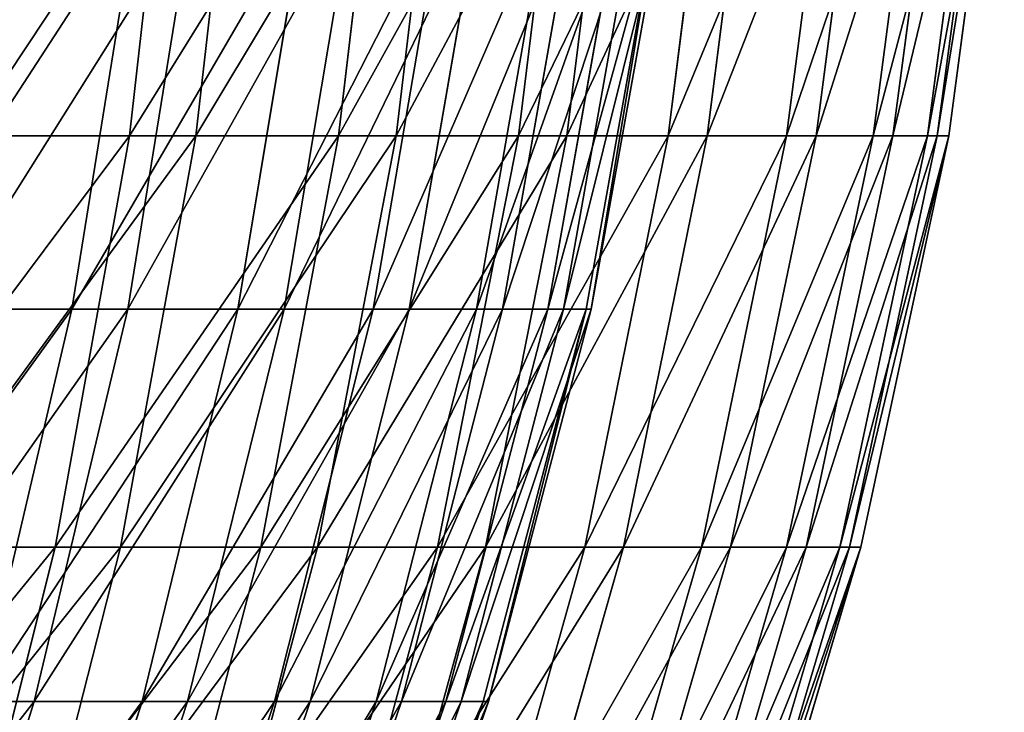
# Model space of a CAD drawing. Extents: x 143 to 263, y -61 to 82.
# Tile 120 of 256: x 251.86 to 262.77, y -17.44 to -9.76. Entities that reach past the tile are written whole.
import ezdxf

# ---------------------------------------------------------------- set-up
doc = ezdxf.new("R2010")
doc.units = 0
doc.header["$LTSCALE"] = 25.4
doc.layers.get('0').update_dxf_attribs({"color": 13, "linetype": 'CONTINUOUS'})

# ---------------------------------------------------------------- blocks, each defined once
blk = doc.blocks.new('ICE-BALL-8126_STL')
at = {"color": 7}
for p, q in [((93.284, 58.289, 56.635), (88.662, 58.905, 56.643)), ((93.284, 58.289, 56.635), (88.662, 58.905, 56.643)), ((93.284, 58.162, 51.995), (88.662, 58.777, 51.954)), ((93.284, 58.162, 51.995), (88.662, 58.777, 51.954)), ((93.284, 58.052, 61.271), (88.662, 58.665, 61.327)), ((93.284, 58.052, 61.271), (88.662, 58.665, 61.327)), ((93.284, 57.671, 47.379), (88.662, 58.281, 47.29)), ((93.284, 57.671, 47.379), (88.662, 58.281, 47.29)), ((93.284, 58.052, 61.271), (93.284, 58.289, 56.635)), ((93.284, 58.289, 56.635), (93.284, 58.162, 51.995)), ((97.845, 57.315, 56.624), (93.284, 58.289, 56.635)), ((93.284, 58.052, 61.271), (93.284, 58.289, 56.635)), ((93.284, 58.289, 56.635), (93.284, 58.162, 51.995)), ((97.845, 57.315, 56.624), (93.284, 58.289, 56.635)), ((93.284, 58.162, 51.995), (93.284, 57.671, 47.379)), ((97.845, 57.19, 52.06), (93.284, 58.162, 51.995)), ((93.284, 58.162, 51.995), (93.284, 57.671, 47.379)), ((97.845, 57.19, 52.06), (93.284, 58.162, 51.995)), ((93.284, 57.451, 65.875), (88.662, 58.059, 65.978)), ((93.284, 57.451, 65.875), (88.662, 58.059, 65.978)), ((93.284, 57.451, 65.875), (93.284, 58.052, 61.271)), ((97.845, 57.082, 61.184), (93.284, 58.052, 61.271)), ((93.284, 57.451, 65.875), (93.284, 58.052, 61.271)), ((97.845, 57.082, 61.184), (93.284, 58.052, 61.271)), ((93.284, 57.671, 47.379), (93.284, 56.819, 42.816)), ((97.845, 56.708, 47.52), (93.284, 57.671, 47.379)), ((93.284, 57.671, 47.379), (93.284, 56.819, 42.816)), ((97.845, 56.708, 47.52), (93.284, 57.671, 47.379)), ((93.284, 56.819, 42.816), (88.662, 57.421, 42.679)), ((93.284, 56.819, 42.816), (88.662, 57.421, 42.679)), ((93.284, 56.491, 70.416), (93.284, 57.451, 65.875)), ((97.845, 56.491, 65.711), (93.284, 57.451, 65.875)), ((93.284, 56.491, 70.416), (93.284, 57.451, 65.875)), ((97.845, 56.491, 65.711), (93.284, 57.451, 65.875)), ((97.845, 57.082, 61.184), (97.845, 57.315, 56.624)), ((97.845, 57.315, 56.624), (97.845, 57.19, 52.06)), ((102.316, 55.991, 56.608), (97.845, 57.315, 56.624)), ((97.845, 57.082, 61.184), (97.845, 57.315, 56.624)), ((97.845, 57.315, 56.624), (97.845, 57.19, 52.06)), ((102.316, 55.991, 56.608), (97.845, 57.315, 56.624)), ((97.845, 57.19, 52.06), (97.845, 56.708, 47.52)), ((102.316, 55.868, 52.148), (97.845, 57.19, 52.06)), ((97.845, 57.19, 52.06), (97.845, 56.708, 47.52)), ((102.316, 55.868, 52.148), (97.845, 57.19, 52.06)), ((93.284, 56.491, 70.416), (88.662, 57.089, 70.567)), ((93.284, 56.491, 70.416), (88.662, 57.089, 70.567)), ((97.845, 56.491, 65.711), (97.845, 57.082, 61.184)), ((102.316, 55.763, 61.064), (97.845, 57.082, 61.184)), ((97.845, 56.491, 65.711), (97.845, 57.082, 61.184)), ((102.316, 55.763, 61.064), (97.845, 57.082, 61.184)), ((93.284, 56.819, 42.816), (93.284, 55.613, 38.333)), ((97.845, 55.87, 43.032), (93.284, 56.819, 42.816)), ((93.284, 56.819, 42.816), (93.284, 55.613, 38.333)), ((97.845, 55.87, 43.032), (93.284, 56.819, 42.816)), ((97.845, 56.708, 47.52), (97.845, 55.87, 43.032)), ((102.316, 55.397, 47.712), (97.845, 56.708, 47.52)), ((97.845, 56.708, 47.52), (97.845, 55.87, 43.032)), ((102.316, 55.397, 47.712), (97.845, 56.708, 47.52)), ((93.284, 55.178, 74.869), (93.284, 56.491, 70.416)), ((97.845, 55.548, 70.178), (93.284, 56.491, 70.416)), ((93.284, 55.178, 74.869), (93.284, 56.491, 70.416)), ((97.845, 55.548, 70.178), (93.284, 56.491, 70.416)), ((97.845, 55.548, 70.178), (97.845, 56.491, 65.711)), ((102.316, 55.186, 65.488), (97.845, 56.491, 65.711)), ((97.845, 55.548, 70.178), (97.845, 56.491, 65.711)), ((102.316, 55.186, 65.488), (97.845, 56.491, 65.711)), ((93.284, 55.613, 38.333), (88.662, 56.201, 38.15)), ((93.284, 55.613, 38.333), (88.662, 56.201, 38.15)), ((97.845, 55.87, 43.032), (97.845, 54.683, 38.623)), ((102.316, 54.578, 43.326), (97.845, 55.87, 43.032)), ((97.845, 55.87, 43.032), (97.845, 54.683, 38.623)), ((102.316, 54.578, 43.326), (97.845, 55.87, 43.032)), ((93.284, 55.178, 74.869), (88.662, 55.762, 75.066)), ((93.284, 55.178, 74.869), (88.662, 55.762, 75.066)), ((93.284, 55.613, 38.333), (93.284, 54.058, 33.959)), ((97.845, 54.683, 38.623), (93.284, 55.613, 38.333)), ((93.284, 55.613, 38.333), (93.284, 54.058, 33.959)), ((97.845, 54.683, 38.623), (93.284, 55.613, 38.333)), ((97.845, 54.256, 74.557), (97.845, 55.548, 70.178)), ((102.316, 54.263, 69.853), (97.845, 55.548, 70.178)), ((97.845, 54.256, 74.557), (97.845, 55.548, 70.178)), ((102.316, 54.263, 69.853), (97.845, 55.548, 70.178)), ((90.775, 55.12, 54.372), (95.203, 54.328, 54.394)), ((90.775, 55.12, 54.372), (95.203, 54.328, 54.394)), ((93.284, 53.52, 79.205), (93.284, 55.178, 74.869)), ((97.845, 54.256, 74.557), (93.284, 55.178, 74.869)), ((93.284, 53.52, 79.205), (93.284, 55.178, 74.869)), ((97.845, 54.256, 74.557), (93.284, 55.178, 74.869)), ((90.775, 55.061, 58.937), (95.203, 54.27, 58.895)), ((90.775, 55.061, 58.937), (95.203, 54.27, 58.895)), ((90.775, 54.807, 49.817), (95.203, 54.019, 49.903)), ((90.775, 54.807, 49.817), (95.203, 54.019, 49.903)), ((97.845, 54.683, 38.623), (97.845, 53.154, 34.321)), ((102.316, 53.418, 39.017), (97.845, 54.683, 38.623)), ((97.845, 54.683, 38.623), (97.845, 53.154, 34.321)), ((102.316, 53.418, 39.017), (97.845, 54.683, 38.623)), ((93.284, 54.058, 33.959), (88.662, 54.63, 33.73)), ((93.284, 54.058, 33.959), (88.662, 54.63, 33.73)), ((90.775, 54.63, 63.483), (95.203, 53.845, 63.376)), ((90.775, 54.63, 63.483), (95.203, 53.845, 63.376)), ((95.203, 54.27, 58.895), (95.203, 54.328, 54.394)), ((95.203, 54.328, 54.394), (99.555, 53.187, 54.426)), ((95.203, 54.328, 54.394), (99.555, 53.187, 54.426)), ((95.203, 54.328, 54.394), (95.203, 54.019, 49.903)), ((95.203, 54.27, 58.895), (95.203, 54.328, 54.394)), ((95.203, 54.328, 54.394), (95.203, 54.019, 49.903)), ((95.203, 53.845, 63.376), (95.203, 54.27, 58.895)), ((95.203, 54.27, 58.895), (99.555, 53.13, 58.833)), ((95.203, 54.27, 58.895), (99.555, 53.13, 58.833)), ((95.203, 53.845, 63.376), (95.203, 54.27, 58.895)), ((97.845, 52.625, 78.822), (97.845, 54.256, 74.557)), ((102.316, 53.001, 74.133), (97.845, 54.256, 74.557)), ((97.845, 52.625, 78.822), (97.845, 54.256, 74.557)), ((102.316, 53.001, 74.133), (97.845, 54.256, 74.557)), ((93.284, 53.52, 79.205), (88.662, 54.087, 79.447)), ((93.284, 53.52, 79.205), (88.662, 54.087, 79.447)), ((90.775, 54.123, 45.302), (95.203, 53.345, 45.453)), ((90.775, 54.123, 45.302), (95.203, 53.345, 45.453)), ((93.284, 54.058, 33.959), (93.284, 52.165, 29.721)), ((97.845, 53.154, 34.321), (93.284, 54.058, 33.959)), ((93.284, 54.058, 33.959), (93.284, 52.165, 29.721)), ((97.845, 53.154, 34.321), (93.284, 54.058, 33.959)), ((95.203, 54.019, 49.903), (99.555, 52.884, 50.028)), ((95.203, 54.019, 49.903), (99.555, 52.884, 50.028)), ((95.203, 54.019, 49.903), (95.203, 53.345, 45.453)), ((95.203, 54.019, 49.903), (95.203, 53.345, 45.453)), ((90.775, 53.83, 67.978), (95.203, 53.057, 67.807)), ((90.775, 53.83, 67.978), (95.203, 53.057, 67.807)), ((95.203, 53.057, 67.807), (95.203, 53.845, 63.376)), ((95.203, 53.845, 63.376), (99.555, 52.714, 63.222)), ((95.203, 53.845, 63.376), (99.555, 52.714, 63.222)), ((95.203, 53.057, 67.807), (95.203, 53.845, 63.376)), ((93.284, 51.527, 83.397), (93.284, 53.52, 79.205)), ((97.845, 52.625, 78.822), (93.284, 53.52, 79.205)), ((93.284, 51.527, 83.397), (93.284, 53.52, 79.205)), ((97.845, 52.625, 78.822), (93.284, 53.52, 79.205)), ((95.203, 53.345, 45.453), (99.555, 52.224, 45.67)), ((95.203, 53.345, 45.453), (99.555, 52.224, 45.67)), ((95.203, 53.345, 45.453), (95.203, 52.311, 41.072)), ((95.203, 53.345, 45.453), (95.203, 52.311, 41.072)), ((97.845, 53.154, 34.321), (97.845, 51.292, 30.152)), ((102.316, 51.924, 34.813), (97.845, 53.154, 34.321)), ((97.845, 53.154, 34.321), (97.845, 51.292, 30.152)), ((102.316, 51.924, 34.813), (97.845, 53.154, 34.321)), ((99.555, 53.13, 58.833), (99.555, 53.187, 54.426)), ((99.555, 53.187, 54.426), (103.801, 51.703, 54.467)), ((99.555, 53.187, 54.426), (103.801, 51.703, 54.467)), ((99.555, 53.187, 54.426), (99.555, 52.884, 50.028)), ((99.555, 53.13, 58.833), (99.555, 53.187, 54.426)), ((99.555, 53.187, 54.426), (99.555, 52.884, 50.028)), ((90.775, 53.074, 40.859), (95.203, 52.311, 41.072)), ((90.775, 53.074, 40.859), (95.203, 52.311, 41.072)), ((95.203, 51.91, 72.16), (95.203, 53.057, 67.807)), ((95.203, 53.057, 67.807), (99.555, 51.942, 67.562)), ((95.203, 53.057, 67.807), (99.555, 51.942, 67.562)), ((95.203, 51.91, 72.16), (95.203, 53.057, 67.807)), ((99.555, 52.714, 63.222), (99.555, 53.13, 58.833)), ((99.555, 53.13, 58.833), (103.801, 51.647, 58.754)), ((99.555, 53.13, 58.833), (103.801, 51.647, 58.754)), ((99.555, 52.714, 63.222), (99.555, 53.13, 58.833)), ((99.555, 52.884, 50.028), (103.801, 51.408, 50.19)), ((99.555, 52.884, 50.028), (103.801, 51.408, 50.19)), ((99.555, 52.884, 50.028), (99.555, 52.224, 45.67)), ((99.555, 52.884, 50.028), (99.555, 52.224, 45.67)), ((93.284, 52.165, 29.721), (88.662, 52.717, 29.447)), ((93.284, 52.165, 29.721), (88.662, 52.717, 29.447)), ((99.555, 51.942, 67.562), (99.555, 52.714, 63.222)), ((99.555, 52.714, 63.222), (103.801, 51.243, 63.021)), ((99.555, 52.714, 63.222), (103.801, 51.243, 63.021)), ((99.555, 51.942, 67.562), (99.555, 52.714, 63.222)), ((90.775, 52.667, 72.393), (95.203, 51.91, 72.16)), ((90.775, 52.667, 72.393), (95.203, 51.91, 72.16)), ((97.845, 50.665, 82.945), (97.845, 52.625, 78.822)), ((102.316, 51.407, 78.3), (97.845, 52.625, 78.822)), ((97.845, 50.665, 82.945), (97.845, 52.625, 78.822)), ((102.316, 51.407, 78.3), (97.845, 52.625, 78.822)), ((95.203, 52.311, 41.072), (99.555, 51.211, 41.38)), ((95.203, 52.311, 41.072), (99.555, 51.211, 41.38)), ((95.203, 52.311, 41.072), (95.203, 50.923, 36.79)), ((95.203, 52.311, 41.072), (95.203, 50.923, 36.79)), ((93.284, 52.165, 29.721), (93.284, 49.945, 25.644)), ((97.845, 51.292, 30.152), (93.284, 52.165, 29.721)), ((93.284, 52.165, 29.721), (93.284, 49.945, 25.644)), ((97.845, 51.292, 30.152), (93.284, 52.165, 29.721)), ((99.555, 52.224, 45.67), (103.801, 50.767, 45.952)), ((99.555, 52.224, 45.67), (103.801, 50.767, 45.952)), ((99.555, 52.224, 45.67), (99.555, 51.211, 41.38)), ((99.555, 52.224, 45.67), (99.555, 51.211, 41.38)), ((93.284, 51.527, 83.397), (88.662, 52.073, 83.683)), ((93.284, 51.527, 83.397), (88.662, 52.073, 83.683)), ((99.555, 50.818, 71.824), (99.555, 51.942, 67.562)), ((99.555, 51.942, 67.562), (103.801, 50.492, 67.242)), ((99.555, 51.942, 67.562), (103.801, 50.492, 67.242)), ((99.555, 50.818, 71.824), (99.555, 51.942, 67.562)), ((95.203, 50.411, 76.404), (95.203, 51.91, 72.16)), ((95.203, 51.91, 72.16), (99.555, 50.818, 71.824)), ((95.203, 51.91, 72.16), (99.555, 50.818, 71.824)), ((95.203, 50.411, 76.404), (95.203, 51.91, 72.16)), ((90.775, 51.666, 36.516), (95.203, 50.923, 36.79)), ((90.775, 51.666, 36.516), (95.203, 50.923, 36.79)), ((93.284, 49.21, 87.42), (93.284, 51.527, 83.397)), ((97.845, 50.665, 82.945), (93.284, 51.527, 83.397)), ((93.284, 49.21, 87.42), (93.284, 51.527, 83.397)), ((97.845, 50.665, 82.945), (93.284, 51.527, 83.397)), ((97.845, 51.292, 30.152), (97.845, 49.109, 26.143)), ((102.316, 50.104, 30.74), (97.845, 51.292, 30.152)), ((97.845, 51.292, 30.152), (97.845, 49.109, 26.143)), ((102.316, 50.104, 30.74), (97.845, 51.292, 30.152)), ((99.555, 51.211, 41.38), (103.801, 49.781, 41.78)), ((99.555, 51.211, 41.38), (103.801, 49.781, 41.78)), ((99.555, 51.211, 41.38), (99.555, 49.852, 37.187)), ((99.555, 51.211, 41.38), (99.555, 49.852, 37.187)), ((90.775, 51.147, 76.698), (95.203, 50.411, 76.404)), ((90.775, 51.147, 76.698), (95.203, 50.411, 76.404)), ((95.203, 50.923, 36.79), (99.555, 49.852, 37.187)), ((95.203, 50.923, 36.79), (99.555, 49.852, 37.187)), ((95.203, 50.923, 36.79), (95.203, 49.19, 32.636)), ((95.203, 50.923, 36.79), (95.203, 49.19, 32.636)), ((99.555, 49.351, 75.981), (99.555, 50.818, 71.824)), ((99.555, 50.818, 71.824), (103.801, 49.399, 71.387)), ((99.555, 50.818, 71.824), (103.801, 49.399, 71.387)), ((99.555, 49.351, 75.981), (99.555, 50.818, 71.824)), ((97.845, 48.386, 86.902), (97.845, 50.665, 82.945)), ((102.316, 49.491, 82.329), (97.845, 50.665, 82.945)), ((97.845, 48.386, 86.902), (97.845, 50.665, 82.945)), ((102.316, 49.491, 82.329), (97.845, 50.665, 82.945)), ((93.284, 49.945, 25.644), (88.662, 50.474, 25.328)), ((93.284, 49.945, 25.644), (88.662, 50.474, 25.328)), ((95.203, 48.572, 80.513), (95.203, 50.411, 76.404)), ((95.203, 50.411, 76.404), (99.555, 49.351, 75.981)), ((95.203, 50.411, 76.404), (99.555, 49.351, 75.981)), ((95.203, 48.572, 80.513), (95.203, 50.411, 76.404)), ((90.775, 49.908, 32.301), (95.203, 49.19, 32.636)), ((90.775, 49.908, 32.301), (95.203, 49.19, 32.636)), ((93.284, 49.945, 25.644), (93.284, 47.412, 21.754)), ((97.845, 49.109, 26.143), (93.284, 49.945, 25.644)), ((93.284, 49.945, 25.644), (93.284, 47.412, 21.754)), ((97.845, 49.109, 26.143), (93.284, 49.945, 25.644)), ((99.555, 49.852, 37.187), (103.801, 48.459, 37.702)), ((99.555, 49.852, 37.187), (103.801, 48.459, 37.702)), ((99.555, 49.852, 37.187), (99.555, 48.155, 33.118)), ((99.555, 49.852, 37.187), (99.555, 48.155, 33.118)), ((93.284, 49.21, 87.42), (88.662, 49.732, 87.748)), ((93.284, 49.21, 87.42), (88.662, 49.732, 87.748)), ((99.555, 47.55, 80.004), (99.555, 49.351, 75.981)), ((99.555, 49.351, 75.981), (103.801, 47.972, 75.43)), ((99.555, 49.351, 75.981), (103.801, 47.972, 75.43)), ((99.555, 47.55, 80.004), (99.555, 49.351, 75.981)), ((90.775, 49.282, 80.866), (95.203, 48.572, 80.513)), ((90.775, 49.282, 80.866), (95.203, 48.572, 80.513)), ((93.284, 46.586, 91.249), (93.284, 49.21, 87.42)), ((97.845, 48.386, 86.902), (93.284, 49.21, 87.42)), ((93.284, 46.586, 91.249), (93.284, 49.21, 87.42)), ((97.845, 48.386, 86.902), (93.284, 49.21, 87.42)), ((95.203, 49.19, 32.636), (99.555, 48.155, 33.118)), ((95.203, 49.19, 32.636), (99.555, 48.155, 33.118)), ((95.203, 49.19, 32.636), (95.203, 47.125, 28.637)), ((95.203, 49.19, 32.636), (95.203, 47.125, 28.637)), ((97.845, 49.109, 26.143), (97.845, 46.617, 22.316)), ((102.316, 47.971, 26.821), (97.845, 49.109, 26.143)), ((97.845, 49.109, 26.143), (97.845, 46.617, 22.316)), ((102.316, 47.971, 26.821), (97.845, 49.109, 26.143)), ((95.203, 46.405, 84.458), (95.203, 48.572, 80.513)), ((95.203, 48.572, 80.513), (99.555, 47.55, 80.004)), ((95.203, 48.572, 80.513), (99.555, 47.55, 80.004)), ((95.203, 46.405, 84.458), (95.203, 48.572, 80.513)), ((97.845, 45.805, 90.667), (97.845, 48.386, 86.902)), ((102.316, 47.265, 86.196), (97.845, 48.386, 86.902)), ((97.845, 45.805, 90.667), (97.845, 48.386, 86.902)), ((102.316, 47.265, 86.196), (97.845, 48.386, 86.902)), ((99.555, 48.155, 33.118), (103.801, 46.809, 33.745)), ((99.555, 48.155, 33.118), (103.801, 46.809, 33.745)), ((99.555, 48.155, 33.118), (99.555, 46.132, 29.202)), ((99.555, 48.155, 33.118), (99.555, 46.132, 29.202))]:
    blk.add_line(p, q, dxfattribs=at)
mesh = blk.add_polyface(dxfattribs=at)
corners = [(88.662, 58.905, 56.643), (93.284, 58.052, 61.271), (93.284, 58.289, 56.635), (88.662, 58.665, 61.327)]
mesh.append_faces([[corners[k] for k in face] for face in [(0, 1, 2), (1, 0, 3)]], dxfattribs={"vtx0": -1, "color": 7})
mesh = blk.add_polyface(dxfattribs=at)
corners = [(88.662, 58.905, 56.643), (93.284, 58.162, 51.995), (88.662, 58.777, 51.954), (93.284, 58.289, 56.635)]
mesh.append_faces([[corners[k] for k in face] for face in [(0, 1, 2), (1, 0, 3)]], dxfattribs={"vtx0": -1, "color": 7})
mesh = blk.add_polyface(dxfattribs=at)
corners = [(88.662, 58.777, 51.954), (93.284, 57.671, 47.379), (88.662, 58.281, 47.29), (93.284, 58.162, 51.995)]
mesh.append_faces([[corners[k] for k in face] for face in [(0, 1, 2), (1, 0, 3)]], dxfattribs={"vtx0": -1, "color": 7})
mesh = blk.add_polyface(dxfattribs=at)
corners = [(88.662, 58.665, 61.327), (93.284, 57.451, 65.875), (93.284, 58.052, 61.271), (88.662, 58.059, 65.978)]
mesh.append_faces([[corners[k] for k in face] for face in [(0, 1, 2), (1, 0, 3)]], dxfattribs={"vtx0": -1, "color": 7})
mesh = blk.add_polyface(dxfattribs=at)
corners = [(88.662, 58.281, 47.29), (93.284, 56.819, 42.816), (88.662, 57.421, 42.679), (93.284, 57.671, 47.379)]
mesh.append_faces([[corners[k] for k in face] for face in [(0, 1, 2), (1, 0, 3)]], dxfattribs={"vtx0": -1, "color": 7})
mesh = blk.add_polyface(dxfattribs=at)
corners = [(93.284, 58.289, 56.635), (97.845, 57.082, 61.184), (97.845, 57.315, 56.624), (93.284, 58.052, 61.271)]
mesh.append_faces([[corners[k] for k in face] for face in [(0, 1, 2), (1, 0, 3)]], dxfattribs={"vtx0": -1, "color": 7})
mesh = blk.add_polyface(dxfattribs=at)
corners = [(93.284, 58.289, 56.635), (97.845, 57.19, 52.06), (93.284, 58.162, 51.995), (97.845, 57.315, 56.624)]
mesh.append_faces([[corners[k] for k in face] for face in [(0, 1, 2), (1, 0, 3)]], dxfattribs={"vtx0": -1, "color": 7})
mesh = blk.add_polyface(dxfattribs=at)
corners = [(93.284, 58.162, 51.995), (97.845, 56.708, 47.52), (93.284, 57.671, 47.379), (97.845, 57.19, 52.06)]
mesh.append_faces([[corners[k] for k in face] for face in [(0, 1, 2), (1, 0, 3)]], dxfattribs={"vtx0": -1, "color": 7})
mesh = blk.add_polyface(dxfattribs=at)
corners = [(88.662, 58.059, 65.978), (93.284, 56.491, 70.416), (93.284, 57.451, 65.875), (88.662, 57.089, 70.567)]
mesh.append_faces([[corners[k] for k in face] for face in [(0, 1, 2), (1, 0, 3)]], dxfattribs={"vtx0": -1, "color": 7})
mesh = blk.add_polyface(dxfattribs=at)
corners = [(93.284, 58.052, 61.271), (97.845, 56.491, 65.711), (97.845, 57.082, 61.184), (93.284, 57.451, 65.875)]
mesh.append_faces([[corners[k] for k in face] for face in [(0, 1, 2), (1, 0, 3)]], dxfattribs={"vtx0": -1, "color": 7})
mesh = blk.add_polyface(dxfattribs=at)
corners = [(93.284, 57.671, 47.379), (97.845, 55.87, 43.032), (93.284, 56.819, 42.816), (97.845, 56.708, 47.52)]
mesh.append_faces([[corners[k] for k in face] for face in [(0, 1, 2), (1, 0, 3)]], dxfattribs={"vtx0": -1, "color": 7})
mesh = blk.add_polyface(dxfattribs=at)
corners = [(88.662, 57.421, 42.679), (93.284, 55.613, 38.333), (88.662, 56.201, 38.15), (93.284, 56.819, 42.816)]
mesh.append_faces([[corners[k] for k in face] for face in [(0, 1, 2), (1, 0, 3)]], dxfattribs={"vtx0": -1, "color": 7})
mesh = blk.add_polyface(dxfattribs=at)
corners = [(93.284, 57.451, 65.875), (97.845, 55.548, 70.178), (97.845, 56.491, 65.711), (93.284, 56.491, 70.416)]
mesh.append_faces([[corners[k] for k in face] for face in [(0, 1, 2), (1, 0, 3)]], dxfattribs={"vtx0": -1, "color": 7})
mesh = blk.add_polyface(dxfattribs=at)
corners = [(97.845, 57.315, 56.624), (102.316, 55.763, 61.064), (102.316, 55.991, 56.608), (97.845, 57.082, 61.184)]
mesh.append_faces([[corners[k] for k in face] for face in [(0, 1, 2), (1, 0, 3)]], dxfattribs={"vtx0": -1, "color": 7})
mesh = blk.add_polyface(dxfattribs=at)
corners = [(97.845, 57.315, 56.624), (102.316, 55.868, 52.148), (97.845, 57.19, 52.06), (102.316, 55.991, 56.608)]
mesh.append_faces([[corners[k] for k in face] for face in [(0, 1, 2), (1, 0, 3)]], dxfattribs={"vtx0": -1, "color": 7})
mesh = blk.add_polyface(dxfattribs=at)
corners = [(97.845, 57.19, 52.06), (102.316, 55.397, 47.712), (97.845, 56.708, 47.52), (102.316, 55.868, 52.148)]
mesh.append_faces([[corners[k] for k in face] for face in [(0, 1, 2), (1, 0, 3)]], dxfattribs={"vtx0": -1, "color": 7})
mesh = blk.add_polyface(dxfattribs=at)
corners = [(88.662, 57.089, 70.567), (93.284, 55.178, 74.869), (93.284, 56.491, 70.416), (88.662, 55.762, 75.066)]
mesh.append_faces([[corners[k] for k in face] for face in [(0, 1, 2), (1, 0, 3)]], dxfattribs={"vtx0": -1, "color": 7})
mesh = blk.add_polyface(dxfattribs=at)
corners = [(97.845, 57.082, 61.184), (102.316, 55.186, 65.488), (102.316, 55.763, 61.064), (97.845, 56.491, 65.711)]
mesh.append_faces([[corners[k] for k in face] for face in [(0, 1, 2), (1, 0, 3)]], dxfattribs={"vtx0": -1, "color": 7})
mesh = blk.add_polyface(dxfattribs=at)
corners = [(93.284, 56.819, 42.816), (97.845, 54.683, 38.623), (93.284, 55.613, 38.333), (97.845, 55.87, 43.032)]
mesh.append_faces([[corners[k] for k in face] for face in [(0, 1, 2), (1, 0, 3)]], dxfattribs={"vtx0": -1, "color": 7})
mesh = blk.add_polyface(dxfattribs=at)
corners = [(97.845, 56.708, 47.52), (102.316, 54.578, 43.326), (97.845, 55.87, 43.032), (102.316, 55.397, 47.712)]
mesh.append_faces([[corners[k] for k in face] for face in [(0, 1, 2), (1, 0, 3)]], dxfattribs={"vtx0": -1, "color": 7})
mesh = blk.add_polyface(dxfattribs=at)
corners = [(93.284, 56.491, 70.416), (97.845, 54.256, 74.557), (97.845, 55.548, 70.178), (93.284, 55.178, 74.869)]
mesh.append_faces([[corners[k] for k in face] for face in [(0, 1, 2), (1, 0, 3)]], dxfattribs={"vtx0": -1, "color": 7})
mesh = blk.add_polyface(dxfattribs=at)
corners = [(97.845, 56.491, 65.711), (102.316, 54.263, 69.853), (102.316, 55.186, 65.488), (97.845, 55.548, 70.178)]
mesh.append_faces([[corners[k] for k in face] for face in [(0, 1, 2), (1, 0, 3)]], dxfattribs={"vtx0": -1, "color": 7})
mesh = blk.add_polyface(dxfattribs=at)
corners = [(88.662, 56.201, 38.15), (93.284, 54.058, 33.959), (88.662, 54.63, 33.73), (93.284, 55.613, 38.333)]
mesh.append_faces([[corners[k] for k in face] for face in [(0, 1, 2), (1, 0, 3)]], dxfattribs={"vtx0": -1, "color": 7})
mesh = blk.add_polyface(dxfattribs=at)
corners = [(97.845, 55.87, 43.032), (102.316, 53.418, 39.017), (97.845, 54.683, 38.623), (102.316, 54.578, 43.326)]
mesh.append_faces([[corners[k] for k in face] for face in [(0, 1, 2), (1, 0, 3)]], dxfattribs={"vtx0": -1, "color": 7})
mesh = blk.add_polyface(dxfattribs=at)
corners = [(88.662, 55.762, 75.066), (93.284, 53.52, 79.205), (93.284, 55.178, 74.869), (88.662, 54.087, 79.447)]
mesh.append_faces([[corners[k] for k in face] for face in [(0, 1, 2), (1, 0, 3)]], dxfattribs={"vtx0": -1, "color": 7})
mesh = blk.add_polyface(dxfattribs=at)
corners = [(93.284, 55.613, 38.333), (97.845, 53.154, 34.321), (93.284, 54.058, 33.959), (97.845, 54.683, 38.623)]
mesh.append_faces([[corners[k] for k in face] for face in [(0, 1, 2), (1, 0, 3)]], dxfattribs={"vtx0": -1, "color": 7})
mesh = blk.add_polyface(dxfattribs=at)
corners = [(97.845, 55.548, 70.178), (102.316, 53.001, 74.133), (102.316, 54.263, 69.853), (97.845, 54.256, 74.557)]
mesh.append_faces([[corners[k] for k in face] for face in [(0, 1, 2), (1, 0, 3)]], dxfattribs={"vtx0": -1, "color": 7})
mesh = blk.add_polyface(dxfattribs=at)
corners = [(95.203, 54.328, 54.394), (90.775, 55.061, 58.937), (90.775, 55.12, 54.372), (95.203, 54.27, 58.895)]
mesh.append_faces([[corners[k] for k in face] for face in [(0, 1, 2), (1, 0, 3)]], dxfattribs={"vtx0": -1, "color": 7})
mesh = blk.add_polyface(dxfattribs=at)
corners = [(95.203, 54.019, 49.903), (90.775, 55.12, 54.372), (90.775, 54.807, 49.817), (95.203, 54.328, 54.394)]
mesh.append_faces([[corners[k] for k in face] for face in [(0, 1, 2), (1, 0, 3)]], dxfattribs={"vtx0": -1, "color": 7})
mesh = blk.add_polyface(dxfattribs=at)
corners = [(93.284, 55.178, 74.869), (97.845, 52.625, 78.822), (97.845, 54.256, 74.557), (93.284, 53.52, 79.205)]
mesh.append_faces([[corners[k] for k in face] for face in [(0, 1, 2), (1, 0, 3)]], dxfattribs={"vtx0": -1, "color": 7})
mesh = blk.add_polyface(dxfattribs=at)
corners = [(95.203, 53.845, 63.376), (90.775, 55.061, 58.937), (95.203, 54.27, 58.895), (90.775, 54.63, 63.483)]
mesh.append_faces([[corners[k] for k in face] for face in [(0, 1, 2), (1, 0, 3)]], dxfattribs={"vtx0": -1, "color": 7})
mesh = blk.add_polyface(dxfattribs=at)
corners = [(95.203, 53.345, 45.453), (90.775, 54.807, 49.817), (90.775, 54.123, 45.302), (95.203, 54.019, 49.903)]
mesh.append_faces([[corners[k] for k in face] for face in [(0, 1, 2), (1, 0, 3)]], dxfattribs={"vtx0": -1, "color": 7})
mesh = blk.add_polyface(dxfattribs=at)
corners = [(97.845, 54.683, 38.623), (102.316, 51.924, 34.813), (97.845, 53.154, 34.321), (102.316, 53.418, 39.017)]
mesh.append_faces([[corners[k] for k in face] for face in [(0, 1, 2), (1, 0, 3)]], dxfattribs={"vtx0": -1, "color": 7})
mesh = blk.add_polyface(dxfattribs=at)
corners = [(88.662, 54.63, 33.73), (93.284, 52.165, 29.721), (88.662, 52.717, 29.447), (93.284, 54.058, 33.959)]
mesh.append_faces([[corners[k] for k in face] for face in [(0, 1, 2), (1, 0, 3)]], dxfattribs={"vtx0": -1, "color": 7})
mesh = blk.add_polyface(dxfattribs=at)
corners = [(95.203, 53.057, 67.807), (90.775, 54.63, 63.483), (95.203, 53.845, 63.376), (90.775, 53.83, 67.978)]
mesh.append_faces([[corners[k] for k in face] for face in [(0, 1, 2), (1, 0, 3)]], dxfattribs={"vtx0": -1, "color": 7})
mesh = blk.add_polyface(dxfattribs=at)
corners = [(99.555, 53.187, 54.426), (95.203, 54.27, 58.895), (95.203, 54.328, 54.394), (99.555, 53.13, 58.833)]
mesh.append_faces([[corners[k] for k in face] for face in [(0, 1, 2), (1, 0, 3)]], dxfattribs={"vtx0": -1, "color": 7})
mesh = blk.add_polyface(dxfattribs=at)
corners = [(99.555, 52.884, 50.028), (95.203, 54.328, 54.394), (95.203, 54.019, 49.903), (99.555, 53.187, 54.426)]
mesh.append_faces([[corners[k] for k in face] for face in [(0, 1, 2), (1, 0, 3)]], dxfattribs={"vtx0": -1, "color": 7})
mesh = blk.add_polyface(dxfattribs=at)
corners = [(99.555, 52.714, 63.222), (95.203, 54.27, 58.895), (99.555, 53.13, 58.833), (95.203, 53.845, 63.376)]
mesh.append_faces([[corners[k] for k in face] for face in [(0, 1, 2), (1, 0, 3)]], dxfattribs={"vtx0": -1, "color": 7})
mesh = blk.add_polyface(dxfattribs=at)
corners = [(97.845, 54.256, 74.557), (102.316, 51.407, 78.3), (102.316, 53.001, 74.133), (97.845, 52.625, 78.822)]
mesh.append_faces([[corners[k] for k in face] for face in [(0, 1, 2), (1, 0, 3)]], dxfattribs={"vtx0": -1, "color": 7})
mesh = blk.add_polyface(dxfattribs=at)
corners = [(88.662, 54.087, 79.447), (93.284, 51.527, 83.397), (93.284, 53.52, 79.205), (88.662, 52.073, 83.683)]
mesh.append_faces([[corners[k] for k in face] for face in [(0, 1, 2), (1, 0, 3)]], dxfattribs={"vtx0": -1, "color": 7})
mesh = blk.add_polyface(dxfattribs=at)
corners = [(95.203, 52.311, 41.072), (90.775, 54.123, 45.302), (90.775, 53.074, 40.859), (95.203, 53.345, 45.453)]
mesh.append_faces([[corners[k] for k in face] for face in [(0, 1, 2), (1, 0, 3)]], dxfattribs={"vtx0": -1, "color": 7})
mesh = blk.add_polyface(dxfattribs=at)
corners = [(93.284, 54.058, 33.959), (97.845, 51.292, 30.152), (93.284, 52.165, 29.721), (97.845, 53.154, 34.321)]
mesh.append_faces([[corners[k] for k in face] for face in [(0, 1, 2), (1, 0, 3)]], dxfattribs={"vtx0": -1, "color": 7})
mesh = blk.add_polyface(dxfattribs=at)
corners = [(99.555, 52.224, 45.67), (95.203, 54.019, 49.903), (95.203, 53.345, 45.453), (99.555, 52.884, 50.028)]
mesh.append_faces([[corners[k] for k in face] for face in [(0, 1, 2), (1, 0, 3)]], dxfattribs={"vtx0": -1, "color": 7})
mesh = blk.add_polyface(dxfattribs=at)
corners = [(95.203, 51.91, 72.16), (90.775, 53.83, 67.978), (95.203, 53.057, 67.807), (90.775, 52.667, 72.393)]
mesh.append_faces([[corners[k] for k in face] for face in [(0, 1, 2), (1, 0, 3)]], dxfattribs={"vtx0": -1, "color": 7})
mesh = blk.add_polyface(dxfattribs=at)
corners = [(99.555, 51.942, 67.562), (95.203, 53.845, 63.376), (99.555, 52.714, 63.222), (95.203, 53.057, 67.807)]
mesh.append_faces([[corners[k] for k in face] for face in [(0, 1, 2), (1, 0, 3)]], dxfattribs={"vtx0": -1, "color": 7})
mesh = blk.add_polyface(dxfattribs=at)
corners = [(93.284, 53.52, 79.205), (97.845, 50.665, 82.945), (97.845, 52.625, 78.822), (93.284, 51.527, 83.397)]
mesh.append_faces([[corners[k] for k in face] for face in [(0, 1, 2), (1, 0, 3)]], dxfattribs={"vtx0": -1, "color": 7})
mesh = blk.add_polyface(dxfattribs=at)
corners = [(99.555, 51.211, 41.38), (95.203, 53.345, 45.453), (95.203, 52.311, 41.072), (99.555, 52.224, 45.67)]
mesh.append_faces([[corners[k] for k in face] for face in [(0, 1, 2), (1, 0, 3)]], dxfattribs={"vtx0": -1, "color": 7})
mesh = blk.add_polyface(dxfattribs=at)
corners = [(97.845, 53.154, 34.321), (102.316, 50.104, 30.74), (97.845, 51.292, 30.152), (102.316, 51.924, 34.813)]
mesh.append_faces([[corners[k] for k in face] for face in [(0, 1, 2), (1, 0, 3)]], dxfattribs={"vtx0": -1, "color": 7})
mesh = blk.add_polyface(dxfattribs=at)
corners = [(103.801, 51.703, 54.467), (99.555, 53.13, 58.833), (99.555, 53.187, 54.426), (103.801, 51.647, 58.754)]
mesh.append_faces([[corners[k] for k in face] for face in [(0, 1, 2), (1, 0, 3)]], dxfattribs={"vtx0": -1, "color": 7})
mesh = blk.add_polyface(dxfattribs=at)
corners = [(103.801, 51.408, 50.19), (99.555, 53.187, 54.426), (99.555, 52.884, 50.028), (103.801, 51.703, 54.467)]
mesh.append_faces([[corners[k] for k in face] for face in [(0, 1, 2), (1, 0, 3)]], dxfattribs={"vtx0": -1, "color": 7})
mesh = blk.add_polyface(dxfattribs=at)
corners = [(95.203, 50.923, 36.79), (90.775, 53.074, 40.859), (90.775, 51.666, 36.516), (95.203, 52.311, 41.072)]
mesh.append_faces([[corners[k] for k in face] for face in [(0, 1, 2), (1, 0, 3)]], dxfattribs={"vtx0": -1, "color": 7})
mesh = blk.add_polyface(dxfattribs=at)
corners = [(99.555, 50.818, 71.824), (95.203, 53.057, 67.807), (99.555, 51.942, 67.562), (95.203, 51.91, 72.16)]
mesh.append_faces([[corners[k] for k in face] for face in [(0, 1, 2), (1, 0, 3)]], dxfattribs={"vtx0": -1, "color": 7})
mesh = blk.add_polyface(dxfattribs=at)
corners = [(103.801, 51.243, 63.021), (99.555, 53.13, 58.833), (103.801, 51.647, 58.754), (99.555, 52.714, 63.222)]
mesh.append_faces([[corners[k] for k in face] for face in [(0, 1, 2), (1, 0, 3)]], dxfattribs={"vtx0": -1, "color": 7})
mesh = blk.add_polyface(dxfattribs=at)
corners = [(103.801, 50.767, 45.952), (99.555, 52.884, 50.028), (99.555, 52.224, 45.67), (103.801, 51.408, 50.19)]
mesh.append_faces([[corners[k] for k in face] for face in [(0, 1, 2), (1, 0, 3)]], dxfattribs={"vtx0": -1, "color": 7})
mesh = blk.add_polyface(dxfattribs=at)
corners = [(88.662, 52.717, 29.447), (93.284, 49.945, 25.644), (88.662, 50.474, 25.328), (93.284, 52.165, 29.721)]
mesh.append_faces([[corners[k] for k in face] for face in [(0, 1, 2), (1, 0, 3)]], dxfattribs={"vtx0": -1, "color": 7})
mesh = blk.add_polyface(dxfattribs=at)
corners = [(103.801, 50.492, 67.242), (99.555, 52.714, 63.222), (103.801, 51.243, 63.021), (99.555, 51.942, 67.562)]
mesh.append_faces([[corners[k] for k in face] for face in [(0, 1, 2), (1, 0, 3)]], dxfattribs={"vtx0": -1, "color": 7})
mesh = blk.add_polyface(dxfattribs=at)
corners = [(95.203, 50.411, 76.404), (90.775, 52.667, 72.393), (95.203, 51.91, 72.16), (90.775, 51.147, 76.698)]
mesh.append_faces([[corners[k] for k in face] for face in [(0, 1, 2), (1, 0, 3)]], dxfattribs={"vtx0": -1, "color": 7})
mesh = blk.add_polyface(dxfattribs=at)
corners = [(97.845, 52.625, 78.822), (102.316, 49.491, 82.329), (102.316, 51.407, 78.3), (97.845, 50.665, 82.945)]
mesh.append_faces([[corners[k] for k in face] for face in [(0, 1, 2), (1, 0, 3)]], dxfattribs={"vtx0": -1, "color": 7})
mesh = blk.add_polyface(dxfattribs=at)
corners = [(99.555, 49.852, 37.187), (95.203, 52.311, 41.072), (95.203, 50.923, 36.79), (99.555, 51.211, 41.38)]
mesh.append_faces([[corners[k] for k in face] for face in [(0, 1, 2), (1, 0, 3)]], dxfattribs={"vtx0": -1, "color": 7})
mesh = blk.add_polyface(dxfattribs=at)
corners = [(93.284, 52.165, 29.721), (97.845, 49.109, 26.143), (93.284, 49.945, 25.644), (97.845, 51.292, 30.152)]
mesh.append_faces([[corners[k] for k in face] for face in [(0, 1, 2), (1, 0, 3)]], dxfattribs={"vtx0": -1, "color": 7})
mesh = blk.add_polyface(dxfattribs=at)
corners = [(103.801, 49.781, 41.78), (99.555, 52.224, 45.67), (99.555, 51.211, 41.38), (103.801, 50.767, 45.952)]
mesh.append_faces([[corners[k] for k in face] for face in [(0, 1, 2), (1, 0, 3)]], dxfattribs={"vtx0": -1, "color": 7})
mesh = blk.add_polyface(dxfattribs=at)
corners = [(88.662, 52.073, 83.683), (93.284, 49.21, 87.42), (93.284, 51.527, 83.397), (88.662, 49.732, 87.748)]
mesh.append_faces([[corners[k] for k in face] for face in [(0, 1, 2), (1, 0, 3)]], dxfattribs={"vtx0": -1, "color": 7})
mesh = blk.add_polyface(dxfattribs=at)
corners = [(103.801, 49.399, 71.387), (99.555, 51.942, 67.562), (103.801, 50.492, 67.242), (99.555, 50.818, 71.824)]
mesh.append_faces([[corners[k] for k in face] for face in [(0, 1, 2), (1, 0, 3)]], dxfattribs={"vtx0": -1, "color": 7})
mesh = blk.add_polyface(dxfattribs=at)
corners = [(99.555, 49.351, 75.981), (95.203, 51.91, 72.16), (99.555, 50.818, 71.824), (95.203, 50.411, 76.404)]
mesh.append_faces([[corners[k] for k in face] for face in [(0, 1, 2), (1, 0, 3)]], dxfattribs={"vtx0": -1, "color": 7})
mesh = blk.add_polyface(dxfattribs=at)
corners = [(95.203, 49.19, 32.636), (90.775, 51.666, 36.516), (90.775, 49.908, 32.301), (95.203, 50.923, 36.79)]
mesh.append_faces([[corners[k] for k in face] for face in [(0, 1, 2), (1, 0, 3)]], dxfattribs={"vtx0": -1, "color": 7})
mesh = blk.add_polyface(dxfattribs=at)
corners = [(93.284, 51.527, 83.397), (97.845, 48.386, 86.902), (97.845, 50.665, 82.945), (93.284, 49.21, 87.42)]
mesh.append_faces([[corners[k] for k in face] for face in [(0, 1, 2), (1, 0, 3)]], dxfattribs={"vtx0": -1, "color": 7})
mesh = blk.add_polyface(dxfattribs=at)
corners = [(97.845, 51.292, 30.152), (102.316, 47.971, 26.821), (97.845, 49.109, 26.143), (102.316, 50.104, 30.74)]
mesh.append_faces([[corners[k] for k in face] for face in [(0, 1, 2), (1, 0, 3)]], dxfattribs={"vtx0": -1, "color": 7})
mesh = blk.add_polyface(dxfattribs=at)
corners = [(103.801, 48.459, 37.702), (99.555, 51.211, 41.38), (99.555, 49.852, 37.187), (103.801, 49.781, 41.78)]
mesh.append_faces([[corners[k] for k in face] for face in [(0, 1, 2), (1, 0, 3)]], dxfattribs={"vtx0": -1, "color": 7})
mesh = blk.add_polyface(dxfattribs=at)
corners = [(95.203, 48.572, 80.513), (90.775, 51.147, 76.698), (95.203, 50.411, 76.404), (90.775, 49.282, 80.866)]
mesh.append_faces([[corners[k] for k in face] for face in [(0, 1, 2), (1, 0, 3)]], dxfattribs={"vtx0": -1, "color": 7})
mesh = blk.add_polyface(dxfattribs=at)
corners = [(99.555, 48.155, 33.118), (95.203, 50.923, 36.79), (95.203, 49.19, 32.636), (99.555, 49.852, 37.187)]
mesh.append_faces([[corners[k] for k in face] for face in [(0, 1, 2), (1, 0, 3)]], dxfattribs={"vtx0": -1, "color": 7})
mesh = blk.add_polyface(dxfattribs=at)
corners = [(103.801, 47.972, 75.43), (99.555, 50.818, 71.824), (103.801, 49.399, 71.387), (99.555, 49.351, 75.981)]
mesh.append_faces([[corners[k] for k in face] for face in [(0, 1, 2), (1, 0, 3)]], dxfattribs={"vtx0": -1, "color": 7})
mesh = blk.add_polyface(dxfattribs=at)
corners = [(97.845, 50.665, 82.945), (102.316, 47.265, 86.196), (102.316, 49.491, 82.329), (97.845, 48.386, 86.902)]
mesh.append_faces([[corners[k] for k in face] for face in [(0, 1, 2), (1, 0, 3)]], dxfattribs={"vtx0": -1, "color": 7})
mesh = blk.add_polyface(dxfattribs=at)
corners = [(88.662, 50.474, 25.328), (93.284, 47.412, 21.754), (88.662, 47.915, 21.397), (93.284, 49.945, 25.644)]
mesh.append_faces([[corners[k] for k in face] for face in [(0, 1, 2), (1, 0, 3)]], dxfattribs={"vtx0": -1, "color": 7})
mesh = blk.add_polyface(dxfattribs=at)
corners = [(99.555, 47.55, 80.004), (95.203, 50.411, 76.404), (99.555, 49.351, 75.981), (95.203, 48.572, 80.513)]
mesh.append_faces([[corners[k] for k in face] for face in [(0, 1, 2), (1, 0, 3)]], dxfattribs={"vtx0": -1, "color": 7})
mesh = blk.add_polyface(dxfattribs=at)
corners = [(95.203, 47.125, 28.637), (90.775, 49.908, 32.301), (90.775, 47.813, 28.245), (95.203, 49.19, 32.636)]
mesh.append_faces([[corners[k] for k in face] for face in [(0, 1, 2), (1, 0, 3)]], dxfattribs={"vtx0": -1, "color": 7})
mesh = blk.add_polyface(dxfattribs=at)
corners = [(93.284, 49.945, 25.644), (97.845, 46.617, 22.316), (93.284, 47.412, 21.754), (97.845, 49.109, 26.143)]
mesh.append_faces([[corners[k] for k in face] for face in [(0, 1, 2), (1, 0, 3)]], dxfattribs={"vtx0": -1, "color": 7})
mesh = blk.add_polyface(dxfattribs=at)
corners = [(103.801, 46.809, 33.745), (99.555, 49.852, 37.187), (99.555, 48.155, 33.118), (103.801, 48.459, 37.702)]
mesh.append_faces([[corners[k] for k in face] for face in [(0, 1, 2), (1, 0, 3)]], dxfattribs={"vtx0": -1, "color": 7})
mesh = blk.add_polyface(dxfattribs=at)
corners = [(88.662, 49.732, 87.748), (93.284, 46.586, 91.249), (93.284, 49.21, 87.42), (88.662, 47.08, 91.617)]
mesh.append_faces([[corners[k] for k in face] for face in [(0, 1, 2), (1, 0, 3)]], dxfattribs={"vtx0": -1, "color": 7})
mesh = blk.add_polyface(dxfattribs=at)
corners = [(103.801, 46.221, 79.343), (99.555, 49.351, 75.981), (103.801, 47.972, 75.43), (99.555, 47.55, 80.004)]
mesh.append_faces([[corners[k] for k in face] for face in [(0, 1, 2), (1, 0, 3)]], dxfattribs={"vtx0": -1, "color": 7})
mesh = blk.add_polyface(dxfattribs=at)
corners = [(95.203, 46.405, 84.458), (90.775, 49.282, 80.866), (95.203, 48.572, 80.513), (90.775, 47.083, 84.867)]
mesh.append_faces([[corners[k] for k in face] for face in [(0, 1, 2), (1, 0, 3)]], dxfattribs={"vtx0": -1, "color": 7})
mesh = blk.add_polyface(dxfattribs=at)
corners = [(93.284, 49.21, 87.42), (97.845, 45.805, 90.667), (97.845, 48.386, 86.902), (93.284, 46.586, 91.249)]
mesh.append_faces([[corners[k] for k in face] for face in [(0, 1, 2), (1, 0, 3)]], dxfattribs={"vtx0": -1, "color": 7})
mesh = blk.add_polyface(dxfattribs=at)
corners = [(99.555, 46.132, 29.202), (95.203, 49.19, 32.636), (95.203, 47.125, 28.637), (99.555, 48.155, 33.118)]
mesh.append_faces([[corners[k] for k in face] for face in [(0, 1, 2), (1, 0, 3)]], dxfattribs={"vtx0": -1, "color": 7})
mesh = blk.add_polyface(dxfattribs=at)
corners = [(97.845, 49.109, 26.143), (102.316, 45.536, 23.082), (97.845, 46.617, 22.316), (102.316, 47.971, 26.821)]
mesh.append_faces([[corners[k] for k in face] for face in [(0, 1, 2), (1, 0, 3)]], dxfattribs={"vtx0": -1, "color": 7})
mesh = blk.add_polyface(dxfattribs=at)
corners = [(99.555, 45.427, 83.867), (95.203, 48.572, 80.513), (99.555, 47.55, 80.004), (95.203, 46.405, 84.458)]
mesh.append_faces([[corners[k] for k in face] for face in [(0, 1, 2), (1, 0, 3)]], dxfattribs={"vtx0": -1, "color": 7})
mesh = blk.add_polyface(dxfattribs=at)
corners = [(97.845, 48.386, 86.902), (102.316, 44.743, 89.876), (102.316, 47.265, 86.196), (97.845, 45.805, 90.667)]
mesh.append_faces([[corners[k] for k in face] for face in [(0, 1, 2), (1, 0, 3)]], dxfattribs={"vtx0": -1, "color": 7})
mesh = blk.add_polyface(dxfattribs=at)
corners = [(103.801, 44.842, 29.936), (99.555, 48.155, 33.118), (99.555, 46.132, 29.202), (103.801, 46.809, 33.745)]
mesh.append_faces([[corners[k] for k in face] for face in [(0, 1, 2), (1, 0, 3)]], dxfattribs={"vtx0": -1, "color": 7})

msp = doc.modelspace()

# ---------------------------------------------------------------- block references
at = {"color": 0, "rotation": 270}
msp.add_blockref('ICE-BALL-8126_STL', (203.864, 82.233), dxfattribs=at)

doc.saveas('drawing.dxf')
